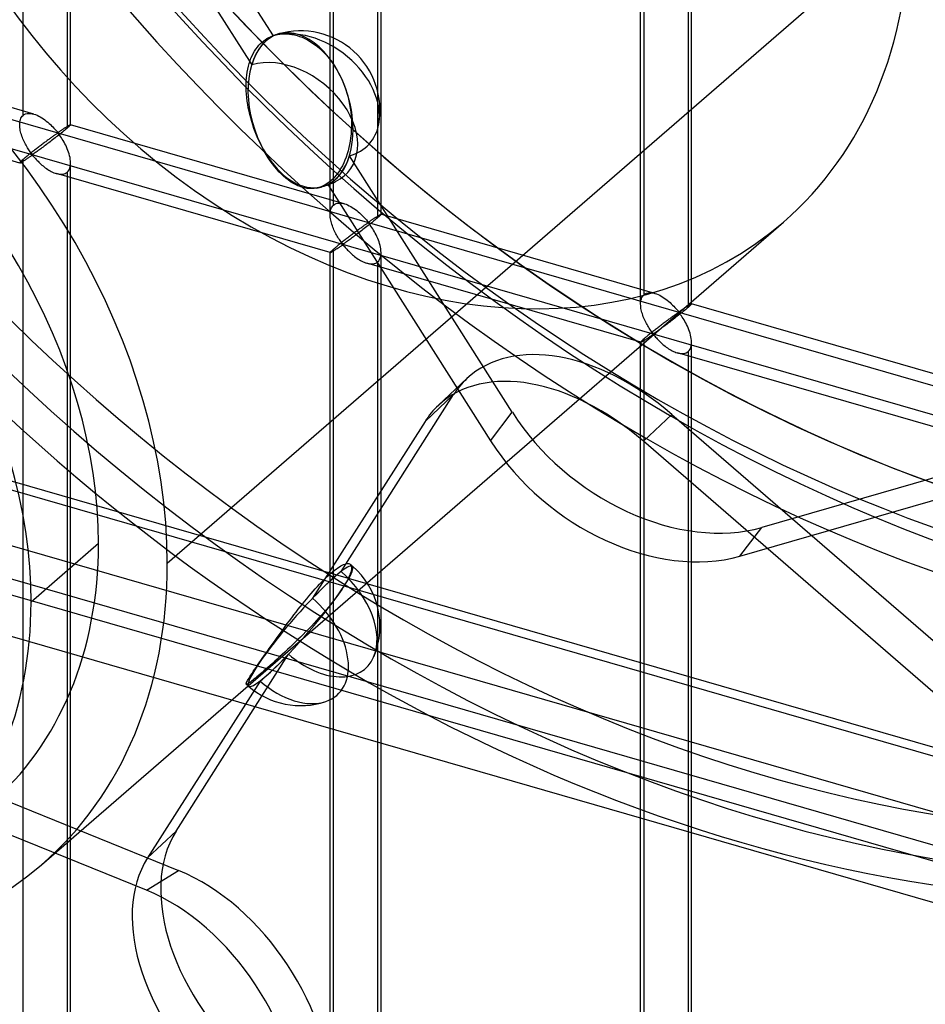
# Model space of a CAD drawing. Header units: millimetres. Extents: x -527 to 557, y -623 to 637.
# Tile 25 of 80: x 34 to 123, y -60 to 37. Entities that reach past the tile are written whole.
import ezdxf

# ---------------------------------------------------------------- set-up
doc = ezdxf.new("R2010")
doc.units = ezdxf.units.MM
doc.layers.add('MAIN-1', color=7, linetype='Continuous')
doc.layers.add('MAIN-2', color=7, linetype='Continuous')

msp = doc.modelspace()

# ---------------------------------------------------------------- linework, layer by layer
at = {"layer": 'MAIN-1'}
for p, q in [((-517.831, 149.542), (153.339, -44.208)), ((156.782, -59.581), (-514.388, 134.169))]:
    msp.add_line(p, q, dxfattribs=at)
at = {"layer": 'MAIN-2'}
for p, q in [((156.489, -44.26), (-514.681, 149.49)), ((34.129, 27.315), (34.129, 144.95)), ((38.792, 26.4), (38.792, 144.615)), ((38.458, 143.7), (38.458, 26.065)), ((-512.01, 137.566), (159.16, -56.184)), ((64.286, 17.598), (64.286, 135.813)), ((64.621, 18.513), (64.621, 136.148)), ((69.284, 17.598), (69.284, 135.813)), ((68.949, 134.898), (68.949, 17.263)), ((158.01, -51.052), (-464.843, 128.751)), ((94.777, 8.796), (94.777, 127.011)), ((95.112, 9.71), (95.112, 127.346)), ((99.775, 8.796), (99.775, 127.011)), ((99.44, 126.096), (99.44, 8.461)), ((-464.071, 125.302), (207.099, -68.448)), ((-175.896, 87.222), (555.896, -124.028)), ((526.542, -118.441), (-176.231, 84.432)), ((58.71, 35.119), (42.718, 60.298)), ((40.587, 57.475), (56.579, 32.297)), ((333.558, 52.359), (106.668, -13.138)), ((121.162, 46.43), (48.287, -16.682)), ((35.186, 27.447), (8.296, 35.209)), ((57.919, 34.753), (58.082, 34.858)), ((58.082, 34.858), (58.252, 34.954)), ((58.252, 34.954), (58.429, 35.039)), ((58.429, 35.039), (58.611, 35.115)), ((58.611, 35.115), (58.835, 35.191)), ((58.835, 35.191), (59.066, 35.251)), ((59.066, 35.251), (59.302, 35.295)), ((59.302, 35.295), (59.544, 35.323)), ((59.544, 35.323), (59.789, 35.335)), ((59.789, 35.335), (60.037, 35.331)), ((60.037, 35.331), (60.287, 35.31)), ((60.287, 35.31), (60.537, 35.274)), ((60.537, 35.274), (60.786, 35.223)), ((60.786, 35.223), (61.033, 35.158)), ((61.033, 35.158), (61.277, 35.08)), ((61.277, 35.08), (61.528, 34.983)), ((61.528, 34.983), (61.787, 34.869)), ((61.787, 34.869), (62.049, 34.736)), ((56.997, 33.828), (57.141, 34.021)), ((57.141, 34.021), (57.293, 34.201)), ((57.293, 34.201), (57.451, 34.367)), ((57.451, 34.367), (57.615, 34.518)), ((57.615, 34.518), (57.763, 34.639)), ((57.763, 34.639), (57.919, 34.753)), ((62.049, 34.736), (62.309, 34.587)), ((62.309, 34.587), (62.564, 34.423)), ((62.564, 34.423), (62.808, 34.25)), ((62.808, 34.25), (63.04, 34.07)), ((63.04, 34.07), (63.27, 33.875)), ((63.27, 33.875), (63.5, 33.663)), ((56.416, 32.672), (56.512, 32.925)), ((56.512, 32.925), (56.618, 33.169)), ((56.618, 33.169), (56.735, 33.4)), ((56.735, 33.4), (56.862, 33.62)), ((56.862, 33.62), (56.997, 33.828)), ((63.5, 33.663), (63.728, 33.435)), ((63.728, 33.435), (63.951, 33.191)), ((63.951, 33.191), (64.169, 32.933)), ((64.169, 32.933), (64.38, 32.663)), ((56.193, 31.858), (56.256, 32.137)), ((56.256, 32.137), (56.331, 32.408)), ((56.331, 32.408), (56.416, 32.672)), ((64.38, 32.663), (64.581, 32.382)), ((64.581, 32.382), (64.773, 32.093)), ((64.773, 32.093), (64.953, 31.797)), ((56.049, 30.696), (56.069, 30.991)), ((56.069, 30.991), (56.1, 31.284)), ((56.1, 31.284), (56.141, 31.573)), ((56.141, 31.573), (56.193, 31.858)), ((64.953, 31.797), (65.12, 31.498)), ((65.12, 31.498), (65.275, 31.199)), ((65.275, 31.199), (65.425, 30.882)), ((33.8, 22.643), (6.909, 30.405)), ((56.038, 30.395), (56.049, 30.696)), ((56.038, 30.077), (56.038, 30.395)), ((56.048, 29.746), (56.038, 30.077)), ((65.425, 30.882), (65.568, 30.55)), ((65.568, 30.55), (65.702, 30.206)), ((65.702, 30.206), (65.827, 29.851)), ((56.069, 29.408), (56.048, 29.746)), ((56.101, 29.067), (56.069, 29.408)), ((56.142, 28.728), (56.101, 29.067)), ((65.827, 29.851), (65.939, 29.489)), ((65.939, 29.489), (66.04, 29.121)), ((66.04, 29.121), (66.127, 28.751)), ((56.192, 28.397), (56.142, 28.728)), ((56.249, 28.075), (56.192, 28.397)), ((56.317, 27.745), (56.249, 28.075)), ((66.127, 28.751), (66.201, 28.381)), ((66.201, 28.381), (66.262, 28.013)), ((33.922, 27.041), (33.981, 27.144)), ((33.981, 27.144), (34.05, 27.236)), ((34.05, 27.236), (34.129, 27.315)), ((34.129, 27.315), (34.246, 27.398)), ((34.246, 27.398), (34.377, 27.46)), ((34.377, 27.46), (34.523, 27.499)), ((34.523, 27.499), (34.68, 27.516)), ((34.68, 27.516), (34.846, 27.512)), ((34.846, 27.512), (35.018, 27.487)), ((35.018, 27.487), (35.195, 27.444)), ((35.195, 27.444), (35.354, 27.391)), ((35.354, 27.391), (35.511, 27.327)), ((35.511, 27.327), (35.666, 27.254)), ((35.666, 27.254), (35.818, 27.172)), ((35.818, 27.172), (35.97, 27.081)), ((35.97, 27.081), (36.12, 26.982)), ((56.395, 27.408), (56.317, 27.745)), ((56.482, 27.067), (56.395, 27.408)), ((66.262, 28.013), (66.309, 27.652)), ((66.309, 27.652), (66.343, 27.3)), ((66.343, 27.3), (66.366, 26.944)), ((33.795, 26.387), (33.799, 26.532)), ((33.799, 26.252), (33.795, 26.387)), ((33.799, 26.532), (33.813, 26.671)), ((33.812, 26.115), (33.799, 26.252)), ((33.831, 25.977), (33.812, 26.115)), ((33.813, 26.671), (33.839, 26.803)), ((33.839, 26.803), (33.875, 26.927)), ((33.875, 26.927), (33.922, 27.041)), ((36.12, 26.982), (36.267, 26.877)), ((36.267, 26.877), (36.411, 26.767)), ((36.411, 26.767), (36.55, 26.654)), ((36.55, 26.654), (36.683, 26.538)), ((36.683, 26.538), (36.811, 26.421)), ((36.811, 26.421), (36.933, 26.302)), ((36.933, 26.302), (37.049, 26.185)), ((37.049, 26.185), (37.158, 26.07)), ((38.226, 26.083), (38.272, 26.113)), ((38.272, 26.113), (38.318, 26.143)), ((38.318, 26.143), (38.363, 26.172)), ((38.363, 26.172), (38.406, 26.2)), ((38.406, 26.2), (38.448, 26.227)), ((38.448, 26.227), (38.488, 26.253)), ((38.516, 26.116), (38.458, 26.065)), ((38.488, 26.253), (38.527, 26.276)), ((38.569, 26.164), (38.516, 26.116)), ((38.527, 26.276), (38.563, 26.299)), ((38.563, 26.299), (38.597, 26.319)), ((38.617, 26.207), (38.569, 26.164)), ((38.597, 26.319), (38.629, 26.338)), ((38.66, 26.246), (38.617, 26.207)), ((38.629, 26.338), (38.659, 26.354)), ((38.659, 26.354), (38.686, 26.369)), ((38.696, 26.282), (38.66, 26.246)), ((38.686, 26.369), (38.71, 26.381)), ((38.726, 26.312), (38.696, 26.282)), ((38.71, 26.381), (38.731, 26.391)), ((38.751, 26.339), (38.726, 26.312)), ((38.731, 26.391), (38.75, 26.399)), ((38.75, 26.399), (38.766, 26.405)), ((38.77, 26.361), (38.751, 26.339)), ((38.766, 26.405), (38.778, 26.407)), ((38.783, 26.378), (38.77, 26.361)), ((38.778, 26.407), (38.787, 26.407)), ((38.79, 26.392), (38.783, 26.378)), ((38.787, 26.407), (38.788, 26.407)), ((65.678, 18.644), (38.787, 26.407)), ((38.788, 26.407), (38.79, 26.406)), ((38.79, 26.406), (38.791, 26.405)), ((38.792, 26.401), (38.79, 26.392)), ((38.791, 26.405), (38.792, 26.404)), ((38.792, 26.404), (38.792, 26.403)), ((38.792, 26.403), (38.792, 26.401)), ((56.58, 26.724), (56.482, 27.067)), ((56.687, 26.381), (56.58, 26.724)), ((56.803, 26.04), (56.687, 26.381)), ((66.377, 26.205), (66.363, 25.835)), ((66.366, 26.944), (66.378, 26.577)), ((66.378, 26.577), (66.377, 26.205)), ((33.856, 25.84), (33.831, 25.977)), ((33.887, 25.703), (33.856, 25.84)), ((33.923, 25.567), (33.887, 25.703)), ((33.964, 25.43), (33.923, 25.567)), ((34.01, 25.293), (33.964, 25.43)), ((34.06, 25.156), (34.01, 25.293)), ((34.114, 25.02), (34.06, 25.156)), ((36.928, 25.159), (36.861, 25.111)), ((36.993, 25.206), (36.928, 25.159)), ((37.055, 25.252), (36.993, 25.206)), ((37.116, 25.295), (37.055, 25.252)), ((37.174, 25.336), (37.116, 25.295)), ((37.158, 26.07), (37.258, 25.959)), ((37.229, 25.376), (37.174, 25.336)), ((37.283, 25.413), (37.229, 25.376)), ((37.258, 25.959), (37.352, 25.853)), ((37.389, 25.197), (37.264, 25.1)), ((37.334, 25.448), (37.283, 25.413)), ((37.383, 25.481), (37.334, 25.448)), ((37.352, 25.853), (37.439, 25.755)), ((37.431, 25.511), (37.383, 25.481)), ((37.513, 25.294), (37.389, 25.197)), ((37.479, 25.537), (37.431, 25.511)), ((37.439, 25.755), (37.543, 25.668)), ((37.543, 25.546), (37.479, 25.537)), ((37.635, 25.391), (37.513, 25.294)), ((37.543, 25.668), (37.607, 25.677)), ((37.643, 25.458), (37.543, 25.546)), ((37.607, 25.677), (37.654, 25.701)), ((37.756, 25.487), (37.635, 25.391)), ((37.724, 25.354), (37.643, 25.458)), ((37.654, 25.701), (37.699, 25.729)), ((37.699, 25.729), (37.745, 25.759)), ((37.806, 25.24), (37.724, 25.354)), ((37.745, 25.759), (37.792, 25.79)), ((37.873, 25.58), (37.756, 25.487)), ((37.792, 25.79), (37.839, 25.822)), ((37.89, 25.116), (37.806, 25.24)), ((37.839, 25.822), (37.887, 25.854)), ((37.985, 25.671), (37.873, 25.58)), ((37.887, 25.854), (37.935, 25.887)), ((37.935, 25.887), (37.984, 25.92)), ((37.984, 25.92), (38.033, 25.953)), ((38.093, 25.759), (37.985, 25.671)), ((38.033, 25.953), (38.082, 25.986)), ((38.082, 25.986), (38.131, 26.019)), ((38.195, 25.843), (38.093, 25.759)), ((38.131, 26.019), (38.179, 26.051)), ((38.179, 26.051), (38.226, 26.083)), ((38.29, 25.922), (38.195, 25.843)), ((38.378, 25.997), (38.29, 25.922)), ((38.458, 26.065), (38.378, 25.997)), ((56.926, 25.703), (56.803, 26.04)), ((57.056, 25.373), (56.926, 25.703)), ((57.192, 25.052), (57.056, 25.373)), ((66.337, 25.472), (66.299, 25.124)), ((66.363, 25.835), (66.337, 25.472)), ((34.172, 24.886), (34.114, 25.02)), ((34.232, 24.755), (34.172, 24.886)), ((34.295, 24.627), (34.232, 24.755)), ((34.359, 24.502), (34.295, 24.627)), ((34.425, 24.38), (34.359, 24.502)), ((34.493, 24.262), (34.425, 24.38)), ((34.561, 24.148), (34.493, 24.262)), ((35.691, 24.235), (35.607, 24.17)), ((35.775, 24.299), (35.691, 24.235)), ((35.859, 24.362), (35.775, 24.299)), ((35.942, 24.426), (35.859, 24.362)), ((36.025, 24.489), (35.942, 24.426)), ((36.085, 24.204), (35.979, 24.125)), ((36.107, 24.551), (36.025, 24.489)), ((36.195, 24.286), (36.085, 24.204)), ((36.189, 24.612), (36.107, 24.551)), ((36.269, 24.673), (36.189, 24.612)), ((36.308, 24.37), (36.195, 24.286)), ((36.349, 24.732), (36.269, 24.673)), ((36.423, 24.456), (36.308, 24.37)), ((36.427, 24.79), (36.349, 24.732)), ((36.54, 24.545), (36.423, 24.456)), ((36.504, 24.847), (36.427, 24.79)), ((36.579, 24.903), (36.504, 24.847)), ((36.658, 24.634), (36.54, 24.545)), ((36.652, 24.957), (36.579, 24.903)), ((36.723, 25.01), (36.652, 24.957)), ((36.777, 24.725), (36.658, 24.634)), ((36.793, 25.061), (36.723, 25.01)), ((36.897, 24.816), (36.777, 24.725)), ((36.861, 25.111), (36.793, 25.061)), ((37.017, 24.909), (36.897, 24.816)), ((37.14, 25.003), (37.017, 24.909)), ((37.264, 25.1), (37.14, 25.003)), ((37.976, 24.983), (37.89, 25.116)), ((38.062, 24.842), (37.976, 24.983)), ((38.148, 24.694), (38.062, 24.842)), ((38.232, 24.54), (38.148, 24.694)), ((38.313, 24.381), (38.232, 24.54)), ((38.391, 24.216), (38.313, 24.381)), ((38.465, 24.048), (38.391, 24.216)), ((57.332, 24.742), (57.192, 25.052)), ((57.475, 24.444), (57.332, 24.742)), ((57.64, 24.121), (57.475, 24.444)), ((66.194, 24.474), (66.125, 24.154)), ((66.252, 24.796), (66.194, 24.474)), ((66.299, 25.124), (66.252, 24.796)), ((34.443, 23.248), (34.373, 23.191)), ((34.515, 23.308), (34.443, 23.248)), ((34.591, 23.37), (34.515, 23.308)), ((34.629, 24.038), (34.561, 24.148)), ((34.669, 23.433), (34.591, 23.37)), ((34.697, 23.934), (34.629, 24.038)), ((34.75, 23.498), (34.669, 23.433)), ((34.763, 23.835), (34.697, 23.934)), ((34.702, 23.197), (34.768, 23.242)), ((34.832, 23.564), (34.75, 23.498)), ((34.829, 23.743), (34.763, 23.835)), ((34.768, 23.242), (34.834, 23.286)), ((34.892, 23.656), (34.829, 23.743)), ((34.916, 23.63), (34.832, 23.564)), ((34.834, 23.286), (34.897, 23.327)), ((34.956, 23.577), (34.892, 23.656)), ((34.897, 23.327), (34.961, 23.364)), ((35.001, 23.698), (34.916, 23.63)), ((35.035, 23.507), (34.956, 23.577)), ((34.961, 23.364), (35.044, 23.382)), ((35.087, 23.766), (35.001, 23.698)), ((35.124, 23.521), (35.035, 23.507)), ((35.044, 23.382), (35.129, 23.316)), ((35.174, 23.834), (35.087, 23.766)), ((35.192, 23.561), (35.124, 23.521)), ((35.129, 23.316), (35.197, 23.24)), ((35.262, 23.902), (35.174, 23.834)), ((35.262, 23.607), (35.192, 23.561)), ((35.197, 23.24), (35.267, 23.161)), ((35.349, 23.97), (35.262, 23.902)), ((35.337, 23.659), (35.262, 23.607)), ((35.415, 23.715), (35.337, 23.659)), ((35.436, 24.038), (35.349, 23.97)), ((35.499, 23.774), (35.415, 23.715)), ((35.522, 24.104), (35.436, 24.038)), ((35.587, 23.838), (35.499, 23.774)), ((35.607, 24.17), (35.522, 24.104)), ((35.68, 23.906), (35.587, 23.838)), ((35.776, 23.976), (35.68, 23.906)), ((35.876, 24.049), (35.776, 23.976)), ((35.979, 24.125), (35.876, 24.049)), ((38.534, 23.876), (38.465, 24.048)), ((38.596, 23.703), (38.534, 23.876)), ((38.651, 23.529), (38.596, 23.703)), ((38.698, 23.356), (38.651, 23.529)), ((38.736, 23.183), (38.698, 23.356)), ((57.816, 23.798), (57.64, 24.121)), ((58.003, 23.479), (57.816, 23.798)), ((58.198, 23.166), (58.003, 23.479)), ((65.852, 23.226), (65.739, 22.934)), ((65.954, 23.529), (65.852, 23.226)), ((66.045, 23.838), (65.954, 23.529)), ((66.125, 24.154), (66.045, 23.838)), ((82.178, -1.828), (66.186, 23.35)), ((33.799, 22.662), (33.795, 22.649)), ((33.795, 22.649), (33.795, 22.647)), ((33.795, 22.647), (33.795, 22.646)), ((33.795, 22.646), (33.796, 22.645)), ((33.796, 22.645), (33.797, 22.644)), ((33.797, 22.644), (33.799, 22.643)), ((33.813, 22.684), (33.799, 22.662)), ((33.799, 22.643), (33.8, 22.642)), ((33.8, 22.642), (33.813, 22.643)), ((33.839, 22.714), (33.813, 22.684)), ((33.813, 22.643), (33.833, 22.649)), ((33.833, 22.649), (33.859, 22.66)), ((33.875, 22.752), (33.839, 22.714)), ((33.859, 22.66), (33.89, 22.675)), ((33.922, 22.799), (33.875, 22.752)), ((33.89, 22.675), (33.927, 22.695)), ((33.981, 22.853), (33.922, 22.799)), ((33.927, 22.695), (33.968, 22.718)), ((33.968, 22.718), (34.015, 22.746)), ((34.05, 22.915), (33.981, 22.853)), ((34.015, 22.746), (34.065, 22.776)), ((34.129, 22.985), (34.05, 22.915)), ((34.065, 22.776), (34.12, 22.81)), ((34.12, 22.81), (34.177, 22.847)), ((34.184, 23.032), (34.129, 22.985)), ((34.129, -94.651), (34.129, 22.985)), ((34.177, 22.847), (34.238, 22.886)), ((34.244, 23.082), (34.184, 23.032)), ((34.238, 22.886), (34.301, 22.927)), ((34.306, 23.135), (34.244, 23.082)), ((34.301, 22.927), (34.365, 22.97)), ((34.373, 23.191), (34.306, 23.135)), ((34.365, 22.97), (34.431, 23.014)), ((34.431, 23.014), (34.499, 23.059)), ((34.499, 23.059), (34.567, 23.105)), ((34.567, 23.105), (34.635, 23.151)), ((34.635, 23.151), (34.702, 23.197)), ((35.267, 23.161), (35.341, 23.077)), ((35.341, 23.077), (35.42, 22.99)), ((35.42, 22.99), (35.504, 22.901)), ((35.504, 22.901), (35.593, 22.809)), ((35.593, 22.809), (35.685, 22.716)), ((35.685, 22.716), (35.782, 22.624)), ((35.782, 22.624), (35.881, 22.532)), ((35.881, 22.532), (35.984, 22.441)), ((35.984, 22.441), (36.091, 22.351)), ((36.091, 22.351), (36.201, 22.263)), ((36.201, 22.263), (36.313, 22.177)), ((38.712, 22.123), (38.758, 22.29)), ((38.766, 23.008), (38.736, 23.183)), ((38.758, 22.29), (38.785, 22.471)), ((38.785, 22.834), (38.766, 23.008)), ((38.792, 22.663), (38.785, 22.834)), ((38.785, 22.471), (38.792, 22.663)), ((38.792, -95.565), (38.792, 22.65)), ((58.401, 22.863), (58.198, 23.166)), ((58.61, 22.572), (58.401, 22.863)), ((58.824, 22.295), (58.61, 22.572)), ((59.041, 22.034), (58.824, 22.295)), ((65.484, 22.381), (65.343, 22.124)), ((65.616, 22.651), (65.484, 22.381)), ((65.739, 22.934), (65.616, 22.651)), ((36.313, 22.177), (36.428, 22.094)), ((36.428, 22.094), (36.545, 22.015)), ((36.545, 22.015), (36.663, 21.94)), ((36.663, 21.94), (36.782, 21.871)), ((36.782, 21.871), (36.901, 21.806)), ((36.901, 21.806), (37.021, 21.747)), ((37.021, 21.747), (37.144, 21.694)), ((37.144, 21.694), (37.268, 21.646)), ((37.268, 21.646), (37.392, 21.606)), ((37.392, 21.606), (37.53, 21.57)), ((64.291, 13.841), (37.401, 21.603)), ((37.53, 21.57), (37.665, 21.546)), ((37.665, 21.546), (37.797, 21.534)), ((37.797, 21.534), (37.925, 21.534)), ((37.925, 21.534), (38.047, 21.548)), ((38.047, 21.548), (38.162, 21.574)), ((38.162, 21.574), (38.27, 21.615)), ((38.27, 21.615), (38.369, 21.669)), ((38.369, 21.669), (38.458, 21.735)), ((38.458, 21.735), (38.561, 21.843)), ((38.458, 21.735), (38.458, -95.9)), ((38.561, 21.843), (38.646, 21.973)), ((38.646, 21.973), (38.712, 22.123)), ((59.258, 21.791), (59.041, 22.034)), ((59.475, 21.567), (59.258, 21.791)), ((59.69, 21.362), (59.475, 21.567)), ((59.917, 21.164), (59.69, 21.362)), ((64.876, 21.441), (64.708, 21.245)), ((65.038, 21.653), (64.876, 21.441)), ((65.194, 21.881), (65.038, 21.653)), ((65.343, 22.124), (65.194, 21.881)), ((60.152, 20.977), (59.917, 21.164)), ((60.393, 20.806), (60.152, 20.977)), ((60.635, 20.654), (60.393, 20.806)), ((60.873, 20.522), (60.635, 20.654)), ((61.103, 20.413), (60.873, 20.522)), ((61.33, 20.322), (61.103, 20.413)), ((61.56, 20.248), (61.33, 20.322)), ((63.387, 20.309), (63.175, 20.238)), ((63.595, 20.398), (63.387, 20.309)), ((63.797, 20.503), (63.595, 20.398)), ((63.993, 20.623), (63.797, 20.503)), ((64.181, 20.757), (63.993, 20.623)), ((64.055, 20.527), (80.047, -4.651)), ((64.361, 20.904), (64.181, 20.757)), ((64.536, 21.066), (64.361, 20.904)), ((64.708, 21.245), (64.536, 21.066)), ((61.793, 20.19), (61.56, 20.248)), ((62.027, 20.15), (61.793, 20.19)), ((62.262, 20.13), (62.027, 20.15)), ((62.496, 20.128), (62.262, 20.13)), ((62.728, 20.146), (62.496, 20.128)), ((62.958, 20.183), (62.728, 20.146)), ((63.175, 20.238), (62.958, 20.183)), ((64.472, 18.342), (64.541, 18.433)), ((64.541, 18.433), (64.621, 18.513)), ((64.621, 18.513), (64.737, 18.596)), ((64.737, 18.596), (64.869, 18.657)), ((64.869, 18.657), (65.014, 18.697)), ((65.014, 18.697), (65.171, 18.714)), ((65.171, 18.714), (65.337, 18.71)), ((65.337, 18.71), (65.51, 18.685)), ((65.51, 18.685), (65.686, 18.642)), ((65.686, 18.642), (65.845, 18.589)), ((65.845, 18.589), (66.003, 18.525)), ((66.003, 18.525), (66.157, 18.452)), ((66.157, 18.452), (66.31, 18.369)), ((66.31, 18.369), (66.461, 18.279)), ((64.286, 17.585), (64.29, 17.729)), ((64.291, 17.45), (64.286, 17.585)), ((64.29, 17.729), (64.304, 17.869)), ((64.303, 17.313), (64.291, 17.45)), ((64.304, 17.869), (64.33, 18.001)), ((64.33, 18.001), (64.366, 18.125)), ((64.366, 18.125), (64.414, 18.239)), ((64.414, 18.239), (64.472, 18.342)), ((66.461, 18.279), (66.612, 18.18)), ((66.612, 18.18), (66.759, 18.075)), ((66.759, 18.075), (66.902, 17.965)), ((66.902, 17.965), (67.041, 17.852)), ((67.041, 17.852), (67.175, 17.736)), ((67.175, 17.736), (67.302, 17.619)), ((67.302, 17.619), (67.424, 17.5)), ((67.424, 17.5), (67.54, 17.382)), ((68.897, 17.398), (68.939, 17.425)), ((68.939, 17.425), (68.98, 17.451)), ((68.98, 17.451), (69.018, 17.474)), ((69.018, 17.474), (69.054, 17.497)), ((69.054, 17.497), (69.089, 17.517)), ((69.109, 17.405), (69.061, 17.362)), ((69.089, 17.517), (69.121, 17.536)), ((69.151, 17.444), (69.109, 17.405)), ((69.121, 17.536), (69.15, 17.552)), ((69.15, 17.552), (69.177, 17.567)), ((69.187, 17.479), (69.151, 17.444)), ((69.177, 17.567), (69.201, 17.579)), ((69.218, 17.51), (69.187, 17.479)), ((69.201, 17.579), (69.223, 17.589)), ((69.242, 17.537), (69.218, 17.51)), ((69.223, 17.589), (69.241, 17.597)), ((69.241, 17.597), (69.257, 17.602)), ((69.261, 17.559), (69.242, 17.537)), ((69.257, 17.602), (69.269, 17.605)), ((69.274, 17.576), (69.261, 17.559)), ((69.269, 17.605), (69.278, 17.605)), ((69.282, 17.59), (69.274, 17.576)), ((69.278, 17.605), (69.28, 17.605)), ((96.169, 9.842), (69.279, 17.605)), ((69.28, 17.605), (69.281, 17.604)), ((69.281, 17.604), (69.282, 17.603)), ((69.282, 17.603), (69.283, 17.602)), ((69.284, 17.599), (69.282, 17.59)), ((69.283, 17.602), (69.283, 17.6)), ((69.283, 17.6), (69.284, 17.599)), ((35.922, -46.279), (108.797, 16.833)), ((64.322, 17.175), (64.303, 17.313)), ((64.347, 17.038), (64.322, 17.175)), ((64.378, 16.901), (64.347, 17.038)), ((64.414, 16.765), (64.378, 16.901)), ((64.455, 16.628), (64.414, 16.765)), ((64.501, 16.49), (64.455, 16.628)), ((64.551, 16.354), (64.501, 16.49)), ((67.547, 16.45), (67.484, 16.404)), ((67.54, 17.382), (67.649, 17.267)), ((67.607, 16.493), (67.547, 16.45)), ((67.665, 16.534), (67.607, 16.493)), ((67.649, 17.267), (67.75, 17.157)), ((67.72, 16.574), (67.665, 16.534)), ((67.774, 16.611), (67.72, 16.574)), ((67.75, 17.157), (67.843, 17.051)), ((67.825, 16.646), (67.774, 16.611)), ((67.874, 16.679), (67.825, 16.646)), ((67.843, 17.051), (67.93, 16.952)), ((67.922, 16.709), (67.874, 16.679)), ((68.004, 16.492), (67.88, 16.395)), ((67.97, 16.735), (67.922, 16.709)), ((67.93, 16.952), (68.034, 16.866)), ((68.034, 16.744), (67.97, 16.735)), ((68.127, 16.589), (68.004, 16.492)), ((68.034, 16.866), (68.098, 16.875)), ((68.135, 16.655), (68.034, 16.744)), ((68.098, 16.875), (68.145, 16.899)), ((68.247, 16.685), (68.127, 16.589)), ((68.215, 16.552), (68.135, 16.655)), ((68.145, 16.899), (68.191, 16.927)), ((68.191, 16.927), (68.237, 16.957)), ((68.297, 16.438), (68.215, 16.552)), ((68.237, 16.957), (68.283, 16.988)), ((68.364, 16.778), (68.247, 16.685)), ((68.283, 16.988), (68.33, 17.019)), ((68.381, 16.314), (68.297, 16.438)), ((68.33, 17.019), (68.378, 17.052)), ((68.477, 16.869), (68.364, 16.778)), ((68.378, 17.052), (68.426, 17.085)), ((68.426, 17.085), (68.475, 17.118)), ((68.475, 17.118), (68.524, 17.151)), ((68.584, 16.957), (68.477, 16.869)), ((68.524, 17.151), (68.573, 17.184)), ((68.573, 17.184), (68.622, 17.217)), ((68.686, 17.041), (68.584, 16.957)), ((68.622, 17.217), (68.67, 17.249)), ((68.67, 17.249), (68.717, 17.281)), ((68.781, 17.12), (68.686, 17.041)), ((68.717, 17.281), (68.764, 17.311)), ((68.764, 17.311), (68.809, 17.341)), ((68.869, 17.194), (68.781, 17.12)), ((68.809, 17.341), (68.854, 17.37)), ((68.854, 17.37), (68.897, 17.398)), ((68.949, 17.263), (68.869, 17.194)), ((69.007, 17.314), (68.949, 17.263)), ((69.061, 17.362), (69.007, 17.314)), ((64.605, 16.218), (64.551, 16.354)), ((64.663, 16.084), (64.605, 16.218)), ((64.723, 15.953), (64.663, 16.084)), ((64.786, 15.824), (64.723, 15.953)), ((64.851, 15.699), (64.786, 15.824)), ((64.916, 15.578), (64.851, 15.699)), ((64.984, 15.46), (64.916, 15.578)), ((66.267, 15.497), (66.183, 15.432)), ((66.35, 15.56), (66.267, 15.497)), ((66.434, 15.624), (66.35, 15.56)), ((66.517, 15.687), (66.434, 15.624)), ((66.599, 15.749), (66.517, 15.687)), ((66.687, 15.484), (66.577, 15.402)), ((66.68, 15.81), (66.599, 15.749)), ((66.761, 15.87), (66.68, 15.81)), ((66.799, 15.568), (66.687, 15.484)), ((66.84, 15.93), (66.761, 15.87)), ((66.914, 15.654), (66.799, 15.568)), ((66.918, 15.988), (66.84, 15.93)), ((67.031, 15.742), (66.914, 15.654)), ((66.995, 16.045), (66.918, 15.988)), ((67.07, 16.101), (66.995, 16.045)), ((67.149, 15.832), (67.031, 15.742)), ((67.143, 16.155), (67.07, 16.101)), ((67.215, 16.208), (67.143, 16.155)), ((67.269, 15.923), (67.149, 15.832)), ((67.284, 16.259), (67.215, 16.208)), ((67.388, 16.014), (67.269, 15.923)), ((67.353, 16.309), (67.284, 16.259)), ((67.419, 16.357), (67.353, 16.309)), ((67.509, 16.107), (67.388, 16.014)), ((67.484, 16.404), (67.419, 16.357)), ((67.631, 16.201), (67.509, 16.107)), ((67.755, 16.297), (67.631, 16.201)), ((67.88, 16.395), (67.755, 16.297)), ((68.467, 16.181), (68.381, 16.314)), ((68.554, 16.04), (68.467, 16.181)), ((68.639, 15.892), (68.554, 16.04)), ((68.723, 15.738), (68.639, 15.892)), ((68.804, 15.579), (68.723, 15.738)), ((68.883, 15.414), (68.804, 15.579)), ((65.007, 14.506), (64.934, 14.446)), ((65.052, 15.346), (64.984, 15.46)), ((65.082, 14.568), (65.007, 14.506)), ((65.121, 15.236), (65.052, 15.346)), ((65.161, 14.631), (65.082, 14.568)), ((65.188, 15.132), (65.121, 15.236)), ((65.241, 14.696), (65.161, 14.631)), ((65.255, 15.033), (65.188, 15.132)), ((65.323, 14.761), (65.241, 14.696)), ((65.32, 14.941), (65.255, 15.033)), ((65.384, 14.854), (65.32, 14.941)), ((65.407, 14.828), (65.323, 14.761)), ((65.325, 14.484), (65.389, 14.525)), ((65.447, 14.775), (65.384, 14.854)), ((65.389, 14.525), (65.452, 14.562)), ((65.492, 14.896), (65.407, 14.828)), ((65.526, 14.705), (65.447, 14.775)), ((65.452, 14.562), (65.535, 14.579)), ((65.579, 14.964), (65.492, 14.896)), ((65.615, 14.719), (65.526, 14.705)), ((65.535, 14.579), (65.62, 14.513)), ((65.666, 15.032), (65.579, 14.964)), ((65.683, 14.759), (65.615, 14.719)), ((65.62, 14.513), (65.688, 14.438)), ((65.753, 15.1), (65.666, 15.032)), ((65.753, 14.805), (65.683, 14.759)), ((65.84, 15.168), (65.753, 15.1)), ((65.828, 14.857), (65.753, 14.805)), ((65.907, 14.913), (65.828, 14.857)), ((65.927, 15.236), (65.84, 15.168)), ((65.99, 14.972), (65.907, 14.913)), ((66.014, 15.302), (65.927, 15.236)), ((66.079, 15.036), (65.99, 14.972)), ((66.099, 15.368), (66.014, 15.302)), ((66.171, 15.103), (66.079, 15.036)), ((66.183, 15.432), (66.099, 15.368)), ((66.268, 15.174), (66.171, 15.103)), ((66.367, 15.247), (66.268, 15.174)), ((66.47, 15.323), (66.367, 15.247)), ((66.577, 15.402), (66.47, 15.323)), ((68.957, 15.246), (68.883, 15.414)), ((69.025, 15.074), (68.957, 15.246)), ((69.087, 14.9), (69.025, 15.074)), ((69.142, 14.727), (69.087, 14.9)), ((69.189, 14.553), (69.142, 14.727)), ((69.228, 14.381), (69.189, 14.553)), ((64.29, 13.86), (64.286, 13.847)), ((64.286, -104.367), (64.286, 13.848)), ((64.286, 13.847), (64.286, 13.845)), ((64.286, 13.845), (64.287, 13.844)), ((64.287, 13.844), (64.288, 13.843)), ((64.288, 13.843), (64.289, 13.842)), ((64.289, 13.842), (64.29, 13.841)), ((64.304, 13.882), (64.29, 13.86)), ((64.29, 13.841), (64.292, 13.84)), ((64.292, 13.84), (64.305, 13.841)), ((64.33, 13.912), (64.304, 13.882)), ((64.305, 13.841), (64.325, 13.847)), ((64.325, 13.847), (64.35, 13.858)), ((64.366, 13.95), (64.33, 13.912)), ((64.35, 13.858), (64.382, 13.873)), ((64.414, 13.997), (64.366, 13.95)), ((64.382, 13.873), (64.418, 13.893)), ((64.472, 14.051), (64.414, 13.997)), ((64.418, 13.893), (64.46, 13.916)), ((64.46, 13.916), (64.506, 13.943)), ((64.541, 14.113), (64.472, 14.051)), ((64.506, 13.943), (64.556, 13.974)), ((64.621, 14.182), (64.541, 14.113)), ((64.556, 13.974), (64.611, 14.008)), ((64.611, 14.008), (64.669, 14.045)), ((64.676, 14.23), (64.621, 14.182)), ((64.621, -103.453), (64.621, 14.182)), ((64.669, 14.045), (64.729, 14.084)), ((64.735, 14.28), (64.676, 14.23)), ((64.729, 14.084), (64.792, 14.125)), ((64.798, 14.333), (64.735, 14.28)), ((64.792, 14.125), (64.857, 14.168)), ((64.864, 14.389), (64.798, 14.333)), ((64.857, 14.168), (64.922, 14.212)), ((64.934, 14.446), (64.864, 14.389)), ((64.922, 14.212), (64.99, 14.257)), ((64.99, 14.257), (65.058, 14.303)), ((65.058, 14.303), (65.126, 14.349)), ((65.126, 14.349), (65.194, 14.395)), ((65.194, 14.395), (65.26, 14.44)), ((65.26, 14.44), (65.325, 14.484)), ((65.688, 14.438), (65.758, 14.358)), ((65.758, 14.358), (65.833, 14.275)), ((65.833, 14.275), (65.912, 14.188)), ((65.912, 14.188), (65.995, 14.098)), ((65.995, 14.098), (66.084, 14.007)), ((66.084, 14.007), (66.177, 13.914)), ((66.177, 13.914), (66.273, 13.822)), ((66.273, 13.822), (66.372, 13.73)), ((66.372, 13.73), (66.475, 13.639)), ((66.475, 13.639), (66.582, 13.549)), ((66.582, 13.549), (66.692, 13.461)), ((69.257, 14.206), (69.228, 14.381)), ((69.249, 13.488), (69.276, 13.669)), ((69.276, 14.032), (69.257, 14.206)), ((69.284, 13.861), (69.276, 14.032)), ((69.276, 13.669), (69.284, 13.861)), ((69.284, -104.367), (69.284, 13.848)), ((66.692, 13.461), (66.804, 13.375)), ((66.804, 13.375), (66.919, 13.292)), ((66.919, 13.292), (67.036, 13.213)), ((67.036, 13.213), (67.154, 13.138)), ((67.154, 13.138), (67.273, 13.069)), ((67.273, 13.069), (67.393, 13.004)), ((67.393, 13.004), (67.513, 12.945)), ((67.513, 12.945), (67.635, 12.891)), ((67.635, 12.891), (67.759, 12.844)), ((67.759, 12.844), (67.883, 12.804)), ((67.883, 12.804), (68.021, 12.768)), ((94.782, 5.038), (67.892, 12.801)), ((68.021, 12.768), (68.156, 12.744)), ((68.156, 12.744), (68.289, 12.732)), ((68.289, 12.732), (68.416, 12.732)), ((68.416, 12.732), (68.538, 12.746)), ((68.538, 12.746), (68.654, 12.772)), ((68.654, 12.772), (68.761, 12.813)), ((68.761, 12.813), (68.86, 12.866)), ((68.86, 12.866), (68.949, 12.933)), ((68.949, 12.933), (69.052, 13.041)), ((68.949, 12.933), (68.949, -104.702)), ((69.052, 13.041), (69.137, 13.171)), ((69.137, 13.171), (69.203, 13.321)), ((69.203, 13.321), (69.249, 13.488)), ((95.033, 9.631), (95.112, 9.71)), ((95.112, 9.71), (95.228, 9.794)), ((95.228, 9.794), (95.36, 9.855)), ((95.36, 9.855), (95.505, 9.895)), ((95.505, 9.895), (95.662, 9.912)), ((95.662, 9.912), (95.828, 9.908)), ((95.828, 9.908), (96.001, 9.883)), ((96.001, 9.883), (96.177, 9.84)), ((96.177, 9.84), (96.336, 9.787)), ((96.336, 9.787), (96.494, 9.723)), ((96.494, 9.723), (96.648, 9.65)), ((104.537, -15.961), (194.464, 9.999)), ((94.777, 8.782), (94.781, 8.927)), ((94.782, 8.648), (94.777, 8.782)), ((94.781, 8.927), (94.796, 9.067)), ((94.796, 9.067), (94.821, 9.199)), ((94.821, 9.199), (94.858, 9.322)), ((94.858, 9.322), (94.905, 9.436)), ((94.905, 9.436), (94.964, 9.54)), ((94.964, 9.54), (95.033, 9.631)), ((96.648, 9.65), (96.801, 9.567)), ((96.801, 9.567), (96.953, 9.477)), ((96.953, 9.477), (97.103, 9.378)), ((97.103, 9.378), (97.25, 9.273)), ((97.25, 9.273), (97.394, 9.163)), ((97.394, 9.163), (97.533, 9.05)), ((97.533, 9.05), (97.666, 8.934)), ((97.666, 8.934), (97.793, 8.817)), ((97.793, 8.817), (97.916, 8.698)), ((99.546, 8.694), (99.58, 8.715)), ((99.58, 8.715), (99.612, 8.733)), ((99.612, 8.733), (99.641, 8.75)), ((99.641, 8.75), (99.668, 8.765)), ((99.668, 8.765), (99.692, 8.777)), ((99.709, 8.708), (99.679, 8.677)), ((99.692, 8.777), (99.714, 8.787)), ((99.734, 8.735), (99.709, 8.708)), ((99.714, 8.787), (99.733, 8.795)), ((99.733, 8.795), (99.748, 8.8)), ((99.753, 8.757), (99.734, 8.735)), ((99.748, 8.8), (99.761, 8.803)), ((99.766, 8.774), (99.753, 8.757)), ((99.761, 8.803), (99.769, 8.803)), ((99.773, 8.788), (99.766, 8.774)), ((99.769, 8.803), (99.771, 8.803)), ((126.66, 1.04), (99.77, 8.803)), ((99.771, 8.803), (99.772, 8.802)), ((99.772, 8.802), (99.773, 8.801)), ((99.773, 8.801), (99.774, 8.8)), ((99.775, 8.797), (99.773, 8.788)), ((99.774, 8.8), (99.775, 8.798)), ((99.775, 8.798), (99.775, 8.797)), ((94.794, 8.511), (94.782, 8.648)), ((94.813, 8.373), (94.794, 8.511)), ((94.839, 8.236), (94.813, 8.373)), ((94.869, 8.099), (94.839, 8.236)), ((94.905, 7.963), (94.869, 8.099)), ((94.946, 7.826), (94.905, 7.963)), ((94.992, 7.688), (94.946, 7.826)), ((97.916, 8.698), (98.032, 8.58)), ((98.032, 8.58), (98.14, 8.465)), ((98.14, 8.465), (98.241, 8.355)), ((98.212, 7.772), (98.156, 7.732)), ((98.265, 7.809), (98.212, 7.772)), ((98.241, 8.355), (98.334, 8.249)), ((98.317, 7.844), (98.265, 7.809)), ((98.366, 7.877), (98.317, 7.844)), ((98.334, 8.249), (98.422, 8.15)), ((98.413, 7.907), (98.366, 7.877)), ((98.462, 7.933), (98.413, 7.907)), ((98.422, 8.15), (98.526, 8.064)), ((98.526, 7.942), (98.462, 7.933)), ((98.618, 7.787), (98.495, 7.69)), ((98.526, 8.064), (98.59, 8.073)), ((98.626, 7.853), (98.526, 7.942)), ((98.59, 8.073), (98.637, 8.097)), ((98.738, 7.883), (98.618, 7.787)), ((98.706, 7.75), (98.626, 7.853)), ((98.637, 8.097), (98.682, 8.125)), ((98.682, 8.125), (98.728, 8.155)), ((98.788, 7.636), (98.706, 7.75)), ((98.728, 8.155), (98.774, 8.186)), ((98.855, 7.976), (98.738, 7.883)), ((98.774, 8.186), (98.822, 8.217)), ((98.822, 8.217), (98.869, 8.25)), ((98.968, 8.067), (98.855, 7.976)), ((98.869, 8.25), (98.918, 8.283)), ((98.918, 8.283), (98.967, 8.316)), ((98.967, 8.316), (99.016, 8.349)), ((99.076, 8.155), (98.968, 8.067)), ((99.016, 8.349), (99.065, 8.382)), ((99.065, 8.382), (99.113, 8.415)), ((99.177, 8.239), (99.076, 8.155)), ((99.113, 8.415), (99.161, 8.447)), ((99.161, 8.447), (99.208, 8.479)), ((99.272, 8.318), (99.177, 8.239)), ((99.208, 8.479), (99.255, 8.509)), ((99.255, 8.509), (99.301, 8.539)), ((99.36, 8.392), (99.272, 8.318)), ((99.301, 8.539), (99.345, 8.568)), ((99.345, 8.568), (99.389, 8.596)), ((99.44, 8.461), (99.36, 8.392)), ((99.389, 8.596), (99.43, 8.623)), ((99.43, 8.623), (99.471, 8.648)), ((99.499, 8.512), (99.44, 8.461)), ((99.471, 8.648), (99.509, 8.672)), ((99.552, 8.559), (99.499, 8.512)), ((99.509, 8.672), (99.546, 8.694)), ((99.6, 8.603), (99.552, 8.559)), ((99.642, 8.642), (99.6, 8.603)), ((99.679, 8.677), (99.642, 8.642)), ((95.043, 7.552), (94.992, 7.688)), ((95.097, 7.416), (95.043, 7.552)), ((95.154, 7.282), (95.097, 7.416)), ((95.215, 7.151), (95.154, 7.282)), ((95.277, 7.022), (95.215, 7.151)), ((95.342, 6.897), (95.277, 7.022)), ((95.408, 6.776), (95.342, 6.897)), ((95.475, 6.658), (95.408, 6.776)), ((96.925, 6.822), (96.842, 6.758)), ((97.008, 6.884), (96.925, 6.822)), ((97.09, 6.947), (97.008, 6.884)), ((97.172, 7.008), (97.09, 6.947)), ((97.252, 7.068), (97.172, 7.008)), ((97.331, 7.128), (97.252, 7.068)), ((97.406, 6.852), (97.291, 6.766)), ((97.41, 7.186), (97.331, 7.128)), ((97.522, 6.94), (97.406, 6.852)), ((97.486, 7.243), (97.41, 7.186)), ((97.561, 7.299), (97.486, 7.243)), ((97.641, 7.03), (97.522, 6.94)), ((97.635, 7.353), (97.561, 7.299)), ((97.706, 7.406), (97.635, 7.353)), ((97.76, 7.121), (97.641, 7.03)), ((97.776, 7.457), (97.706, 7.406)), ((97.88, 7.212), (97.76, 7.121)), ((97.844, 7.507), (97.776, 7.457)), ((97.91, 7.555), (97.844, 7.507)), ((98, 7.304), (97.88, 7.212)), ((97.975, 7.602), (97.91, 7.555)), ((98.038, 7.647), (97.975, 7.602)), ((98.122, 7.399), (98, 7.304)), ((98.098, 7.691), (98.038, 7.647)), ((98.156, 7.732), (98.098, 7.691)), ((98.247, 7.495), (98.122, 7.399)), ((98.371, 7.593), (98.247, 7.495)), ((98.495, 7.69), (98.371, 7.593)), ((98.872, 7.512), (98.788, 7.636)), ((98.958, 7.379), (98.872, 7.512)), ((99.045, 7.238), (98.958, 7.379)), ((99.131, 7.089), (99.045, 7.238)), ((99.214, 6.936), (99.131, 7.089)), ((99.296, 6.777), (99.214, 6.936)), ((99.374, 6.612), (99.296, 6.777)), ((95.543, 6.544), (95.475, 6.658)), ((95.612, 6.434), (95.543, 6.544)), ((95.652, 5.829), (95.574, 5.766)), ((95.679, 6.33), (95.612, 6.434)), ((95.732, 5.894), (95.652, 5.829)), ((95.746, 6.231), (95.679, 6.33)), ((95.815, 5.959), (95.732, 5.894)), ((95.811, 6.139), (95.746, 6.231)), ((95.875, 6.052), (95.811, 6.139)), ((95.899, 6.026), (95.815, 5.959)), ((95.939, 5.973), (95.875, 6.052)), ((95.984, 6.094), (95.899, 6.026)), ((96.018, 5.903), (95.939, 5.973)), ((96.07, 6.162), (95.984, 6.094)), ((96.107, 5.916), (96.018, 5.903)), ((96.157, 6.23), (96.07, 6.162)), ((96.175, 5.957), (96.107, 5.916)), ((96.244, 6.298), (96.157, 6.23)), ((96.245, 6.003), (96.175, 5.957)), ((96.332, 6.366), (96.244, 6.298)), ((96.319, 6.055), (96.245, 6.003)), ((96.398, 6.111), (96.319, 6.055)), ((96.419, 6.434), (96.332, 6.366)), ((96.481, 6.17), (96.398, 6.111)), ((96.505, 6.5), (96.419, 6.434)), ((96.57, 6.234), (96.481, 6.17)), ((96.59, 6.566), (96.505, 6.5)), ((96.663, 6.301), (96.57, 6.234)), ((96.674, 6.63), (96.59, 6.566)), ((96.759, 6.372), (96.663, 6.301)), ((96.758, 6.694), (96.674, 6.63)), ((96.842, 6.758), (96.758, 6.694)), ((96.858, 6.445), (96.759, 6.372)), ((96.961, 6.521), (96.858, 6.445)), ((97.068, 6.6), (96.961, 6.521)), ((97.178, 6.682), (97.068, 6.6)), ((97.291, 6.766), (97.178, 6.682)), ((99.448, 6.443), (99.374, 6.612)), ((99.516, 6.272), (99.448, 6.443)), ((99.579, 6.098), (99.516, 6.272)), ((99.634, 5.924), (99.579, 6.098)), ((99.681, 5.751), (99.634, 5.924)), ((94.781, 5.058), (94.777, 5.045)), ((94.777, 5.045), (94.777, 5.043)), ((94.777, -113.169), (94.777, 5.045)), ((94.777, 5.043), (94.778, 5.042)), ((94.778, 5.042), (94.779, 5.04)), ((94.779, 5.04), (94.78, 5.04)), ((94.78, 5.04), (94.781, 5.039)), ((94.796, 5.08), (94.781, 5.058)), ((94.781, 5.039), (94.783, 5.038)), ((94.783, 5.038), (94.796, 5.039)), ((94.821, 5.11), (94.796, 5.08)), ((94.796, 5.039), (94.816, 5.045)), ((94.816, 5.045), (94.842, 5.056)), ((94.858, 5.148), (94.821, 5.11)), ((94.842, 5.056), (94.873, 5.071)), ((94.905, 5.194), (94.858, 5.148)), ((94.873, 5.071), (94.909, 5.091)), ((94.964, 5.249), (94.905, 5.194)), ((94.909, 5.091), (94.951, 5.114)), ((94.951, 5.114), (94.997, 5.141)), ((95.033, 5.311), (94.964, 5.249)), ((94.997, 5.141), (95.048, 5.172)), ((95.112, 5.38), (95.033, 5.311)), ((95.048, 5.172), (95.102, 5.206)), ((95.102, 5.206), (95.16, 5.243)), ((95.167, 5.428), (95.112, 5.38)), ((95.112, -112.255), (95.112, 5.38)), ((95.16, 5.243), (95.22, 5.282)), ((95.226, 5.478), (95.167, 5.428)), ((95.22, 5.282), (95.283, 5.323)), ((95.289, 5.531), (95.226, 5.478)), ((95.283, 5.323), (95.348, 5.366)), ((95.355, 5.586), (95.289, 5.531)), ((95.348, 5.366), (95.414, 5.41)), ((95.425, 5.644), (95.355, 5.586)), ((95.414, 5.41), (95.481, 5.455)), ((95.498, 5.704), (95.425, 5.644)), ((95.481, 5.455), (95.549, 5.501)), ((95.574, 5.766), (95.498, 5.704)), ((95.549, 5.501), (95.618, 5.547)), ((95.618, 5.547), (95.685, 5.593)), ((95.685, 5.593), (95.751, 5.638)), ((95.751, 5.638), (95.816, 5.681)), ((95.816, 5.681), (95.88, 5.723)), ((95.88, 5.723), (95.944, 5.76)), ((95.944, 5.76), (96.027, 5.777)), ((96.027, 5.777), (96.111, 5.711)), ((96.111, 5.711), (96.179, 5.636)), ((96.179, 5.636), (96.249, 5.556)), ((96.249, 5.556), (96.324, 5.472)), ((96.324, 5.472), (96.403, 5.386)), ((96.403, 5.386), (96.487, 5.296)), ((96.487, 5.296), (96.575, 5.205)), ((96.575, 5.205), (96.668, 5.112)), ((96.668, 5.112), (96.764, 5.02)), ((96.764, 5.02), (96.864, 4.928)), ((96.864, 4.928), (96.967, 4.837)), ((96.967, 4.837), (97.073, 4.747)), ((99.719, 5.579), (99.681, 5.751)), ((99.749, 5.404), (99.719, 5.579)), ((99.741, 4.686), (99.767, 4.867)), ((99.768, 5.23), (99.749, 5.404)), ((99.767, 4.867), (99.775, 5.059)), ((99.775, 5.059), (99.768, 5.23)), ((99.775, -113.169), (99.775, 5.045)), ((97.073, 4.747), (97.183, 4.659)), ((97.183, 4.659), (97.296, 4.573)), ((97.296, 4.573), (97.411, 4.49)), ((97.411, 4.49), (97.527, 4.411)), ((97.527, 4.411), (97.645, 4.336)), ((97.645, 4.336), (97.765, 4.266)), ((97.765, 4.266), (97.884, 4.202)), ((97.884, 4.202), (98.004, 4.143)), ((98.004, 4.143), (98.126, 4.089)), ((98.126, 4.089), (98.25, 4.042)), ((98.25, 4.042), (98.375, 4.001)), ((98.375, 4.001), (98.512, 3.966)), ((125.274, -3.764), (98.383, 3.999)), ((98.512, 3.966), (98.648, 3.942)), ((98.648, 3.942), (98.78, 3.93)), ((98.78, 3.93), (98.908, 3.93)), ((98.908, 3.93), (99.03, 3.943)), ((99.03, 3.943), (99.145, 3.97)), ((99.145, 3.97), (99.253, 4.011)), ((99.253, 4.011), (99.351, 4.064)), ((99.351, 4.064), (99.44, 4.131)), ((99.44, 4.131), (99.544, 4.239)), ((99.44, 4.131), (99.44, -113.504)), ((99.544, 4.239), (99.629, 4.369)), ((99.629, 4.369), (99.695, 4.519)), ((99.695, 4.519), (99.741, 4.686)), ((74.91, -1.155), (77.718, 1.473)), ((65.368, -17.474), (76.416, -0.101)), ((73.608, -2.728), (76.416, -0.101)), ((80.047, -4.651), (82.178, -1.828)), ((73.608, -2.728), (62.561, -20.101)), ((95.047, -4.677), (97.855, -2.05)), ((97.855, -2.05), (194.806, -86.012)), ((192.602, -89.162), (95.047, -4.677)), ((104.537, -15.961), (106.668, -13.138)), ((41.532, -14.732), (34.907, -20.469)), ((64.53, -17.492), (64.702, -17.353)), ((64.702, -17.353), (64.869, -17.226)), ((64.869, -17.226), (65.032, -17.11)), ((65.032, -17.11), (65.188, -17.007)), ((65.188, -17.007), (65.337, -16.918)), ((65.337, -16.918), (65.478, -16.842)), ((65.478, -16.842), (65.61, -16.781)), ((65.61, -16.781), (65.733, -16.735)), ((65.733, -16.735), (65.846, -16.703)), ((65.846, -16.703), (65.949, -16.685)), ((65.949, -16.685), (66.041, -16.682)), ((66.041, -16.682), (66.122, -16.692)), ((66.122, -16.692), (66.191, -16.716)), ((66.191, -16.716), (66.249, -16.752)), ((66.249, -16.752), (66.297, -16.801)), ((66.297, -16.801), (66.335, -16.865)), ((66.344, -17.389), (66.31, -17.523)), ((66.335, -16.865), (66.362, -16.945)), ((66.367, -17.264), (66.344, -17.389)), ((66.362, -16.945), (66.377, -17.039)), ((66.378, -17.146), (66.367, -17.264)), ((66.377, -17.039), (66.378, -17.146)), ((63.439, -18.512), (63.634, -18.314)), ((63.634, -18.314), (63.824, -18.128)), ((63.824, -18.128), (64.008, -17.953)), ((64.008, -17.953), (64.185, -17.79)), ((64.185, -17.79), (64.355, -17.64)), ((64.355, -17.64), (64.53, -17.492)), ((66.041, -18.193), (65.941, -18.389)), ((66.129, -18.007), (66.041, -18.193)), ((66.203, -17.833), (66.129, -18.007)), ((66.263, -17.671), (66.203, -17.833)), ((66.31, -17.523), (66.263, -17.671)), ((62.62, -19.4), (62.829, -19.165)), ((62.829, -19.165), (63.036, -18.938)), ((63.036, -18.938), (63.239, -18.72)), ((63.239, -18.72), (63.439, -18.512)), ((65.425, -19.243), (65.275, -19.464)), ((65.569, -19.022), (65.425, -19.243)), ((65.703, -18.805), (65.569, -19.022)), ((65.828, -18.593), (65.703, -18.805)), ((65.941, -18.389), (65.828, -18.593)), ((61.772, -20.401), (61.984, -20.144)), ((61.984, -20.144), (62.197, -19.891)), ((62.197, -19.891), (62.409, -19.643)), ((62.409, -19.643), (62.62, -19.4)), ((64.753, -20.178), (64.553, -20.433)), ((64.94, -19.93), (64.753, -20.178)), ((65.114, -19.691), (64.94, -19.93)), ((65.275, -19.464), (65.114, -19.691)), ((60.941, -21.445), (61.148, -21.181)), ((61.148, -21.181), (61.353, -20.921)), ((61.353, -20.921), (61.562, -20.66)), ((61.562, -20.66), (61.772, -20.401)), ((63.896, -21.23), (63.662, -21.498)), ((64.123, -20.961), (63.896, -21.23)), ((64.343, -20.695), (64.123, -20.961)), ((64.553, -20.433), (64.343, -20.695)), ((60.291, -22.297), (60.51, -22.007)), ((60.51, -22.007), (60.728, -21.722)), ((60.728, -21.722), (60.941, -21.445)), ((63.187, -22.029), (62.95, -22.287)), ((63.426, -21.766), (63.187, -22.029)), ((63.662, -21.498), (63.426, -21.766)), ((59.465, -23.414), (59.66, -23.147)), ((59.66, -23.147), (59.863, -22.872)), ((59.863, -22.872), (60.074, -22.587)), ((60.074, -22.587), (60.291, -22.297)), ((62.179, -23.096), (61.908, -23.372)), ((62.446, -22.82), (62.179, -23.096)), ((62.704, -22.549), (62.446, -22.82)), ((62.95, -22.287), (62.704, -22.549)), ((58.876, -24.23), (59.072, -23.956)), ((59.072, -23.956), (59.269, -23.684)), ((59.269, -23.684), (59.465, -23.414)), ((61.119, -24.153), (60.864, -24.4)), ((61.373, -23.904), (61.119, -24.153)), ((61.638, -23.642), (61.373, -23.904)), ((61.908, -23.372), (61.638, -23.642)), ((58.123, -25.291), (58.304, -25.034)), ((58.304, -25.034), (58.491, -24.77)), ((58.491, -24.77), (58.682, -24.502)), ((58.682, -24.502), (58.876, -24.23)), ((60.089, -25.136), (59.832, -25.376)), ((60.348, -24.892), (60.089, -25.136)), ((60.607, -24.646), (60.348, -24.892)), ((60.864, -24.4), (60.607, -24.646)), ((49.157, -42.967), (60.204, -25.595)), ((57.475, -26.219), (57.624, -26.004)), ((57.624, -26.004), (57.782, -25.777)), ((57.782, -25.777), (57.949, -25.539)), ((57.949, -25.539), (58.123, -25.291)), ((59.081, -26.065), (58.842, -26.282)), ((59.327, -25.842), (59.081, -26.065)), ((59.577, -25.612), (59.327, -25.842)), ((59.832, -25.376), (59.577, -25.612)), ((56.87, -27.102), (57.012, -26.893)), ((57.012, -26.893), (57.161, -26.674)), ((57.161, -26.674), (57.316, -26.449)), ((57.316, -26.449), (57.475, -26.219)), ((57.969, -27.059), (57.776, -27.228)), ((58.173, -26.88), (57.969, -27.059)), ((58.387, -26.69), (58.173, -26.88)), ((58.61, -26.49), (58.387, -26.69)), ((58.842, -26.282), (58.61, -26.49)), ((56.242, -28.068), (56.316, -27.946)), ((56.316, -27.946), (56.403, -27.808)), ((56.403, -27.808), (56.503, -27.654)), ((56.503, -27.654), (56.614, -27.484)), ((56.614, -27.484), (56.737, -27.299)), ((56.737, -27.299), (56.87, -27.102)), ((56.944, -27.938), (56.804, -28.053)), ((57.095, -27.812), (56.944, -27.938)), ((57.254, -27.678), (57.095, -27.812)), ((57.421, -27.535), (57.254, -27.678)), ((57.594, -27.386), (57.421, -27.535)), ((57.776, -27.228), (57.594, -27.386)), ((57.397, -28.222), (46.349, -45.595)), ((56.038, -28.516), (56.04, -28.479)), ((56.048, -28.539), (56.038, -28.516)), ((56.04, -28.479), (56.055, -28.425)), ((56.069, -28.547), (56.048, -28.539)), ((56.055, -28.425), (56.085, -28.355)), ((56.101, -28.543), (56.069, -28.547)), ((56.085, -28.355), (56.127, -28.271)), ((56.146, -28.527), (56.101, -28.543)), ((56.127, -28.271), (56.18, -28.174)), ((56.203, -28.497), (56.146, -28.527)), ((56.18, -28.174), (56.242, -28.068)), ((56.273, -28.455), (56.203, -28.497)), ((56.355, -28.399), (56.273, -28.455)), ((56.449, -28.331), (56.355, -28.399)), ((56.556, -28.25), (56.449, -28.331)), ((56.674, -28.157), (56.556, -28.25)), ((56.804, -28.053), (56.674, -28.157)), ((24.815, -36.869), (49.382, -46.816)), ((46.235, -48.759), (21.669, -38.812)), ((46.349, -45.595), (49.157, -42.967)), ((46.235, -48.759), (49.382, -46.816))]:
    msp.add_line(p, q, dxfattribs=at)
for centre, start, end in [((61.375, 27.821), 106.10055, 110.74713), ((61.375, 27.821), 349.90122, 106.10055), ((61.375, 27.821), 281.71363, 286.10059), ((61.375, 27.821), 286.10059, 296.00995), ((61.375, -22.841), 49.10718, 51.32785), ((61.375, -22.841), 337.72861, 49.10718), ((61.375, -22.841), 226.92224, 229.10716), ((61.375, -22.841), 229.10716, 288.46513)]:
    msp.add_arc(centre, 7.8, start, end, dxfattribs=at)
for centre, major_axis, ratio, start_param, end_param in [((20, 17.321), (-255.315, 294.812), 0.75, -2.427868, 0), ((17.5, 15.155), (255.315, -294.812), 0.75, 0.713724, 3.141593), ((135, 116.913), (102.126, -117.925), 0.75, -2.427868, 0), ((132.5, 114.748), (-102.126, 117.925), 0.75, 0.713724, 3.141593), ((132.495, 114.744), (-98.853, 114.145), 0.75, 0.713724, 3.141593), ((132.495, 114.744), (-95.579, 110.366), 0.75, 0.713724, 3.346711), ((132.5, 114.748), (95.579, -110.366), 0.75, -2.427868, 0.713724), ((107.5, 93.098), (102.126, -117.925), 0.75, -2.427868, -0.000001), ((107.5, 93.098), (98.853, -114.145), 0.75, -2.427868, 0.000001), ((105, 90.933), (-102.126, 117.925), 0.75, 0.713724, 2.683513), ((20, 17.321), (-255.315, 294.812), 0.75, 0.713724, 2.707506), ((17.5, 15.155), (255.315, -294.812), 0.75, -2.427868, -0.430473), ((70.5, 61.055), (38.297, -44.222), 0.75, -2.427868, -0.000014), ((-2.375, -2.057), (-38.297, 44.222), 0.75, -2.427868, -0.000014), ((-2.375, -2.057), (33.191, -38.326), 0.75, 0.713724, 3.141578), ((70.5, 61.055), (38.297, -44.222), 0.75, -0.000014, 0.713724), ((-9, -7.794), (-33.191, 38.326), 0.75, -2.427868, -0.000014), ((61.375, 27.821), (-2.163, 7.494), 0.625, -1.289761, 1.851831), ((61.382, 27.823), (2.163, -7.494), 0.625, -3.029749, -2.377207), ((62.44, 29.232), (-5.897, 4.451), 0.706897, -2.794211, -0.488608), ((60.31, 26.41), (5.897, -4.451), 0.706897, -0.344635, 2.652985), ((61.375, 27.821), (-2.163, 7.494), 0.625, 1.851831, 4.993424), ((62.44, 29.232), (-5.897, 4.451), 0.706897, 2.655692, 3.488974), ((61.382, 27.823), (2.163, -7.494), 0.625, 0.111843, 0.764386), ((60.31, 26.41), (5.897, -4.451), 0.706897, -0.485901, -0.344635), ((-2.375, -2.057), (-38.297, 44.222), 0.75, 0.713724, 3.141578), ((91.041, -12.767), (13.323, -14.239), 0.639159, 1.734054, 3.14155), ((88.233, -15.394), (-13.323, 14.239), 0.639159, -1.407539, -0.000043), ((91.041, -12.767), (13.323, -14.239), 0.639159, 3.14155, 3.30485), ((88.233, -15.394), (-13.323, 14.239), 0.639159, -0.000043, 0.163257), ((96.803, 2.393), (15.564, -11.747), 0.706897, -2.058051, -0.487254), ((94.672, -0.429), (-15.564, 11.747), 0.706897, 1.083542, 2.654338), ((-2.375, -2.057), (33.191, -38.326), 0.75, -0.000014, 0.713724), ((61.375, -22.841), (5.106, 5.896), 0.125, -0.857072, 2.284521), ((-2.375, -2.057), (-38.297, 44.222), 0.75, 3.141578, 3.855317), ((61.382, -22.848), (-5.106, -5.896), 0.125, -2.59706, -1.944518), ((62.779, -21.528), (-5.048, 5.395), 0.639159, -2.876613, -1.408893), ((61.375, -22.841), (5.106, 5.896), 0.125, 2.284521, 5.426113), ((59.971, -24.155), (5.048, -5.395), 0.639159, -0.279429, 1.7327), ((-9, -7.794), (-33.191, 38.326), 0.75, 3.141578, 3.855317), ((61.382, -22.848), (-5.106, -5.896), 0.125, 0.544533, 1.197075), ((62.779, -21.528), (-5.048, 5.395), 0.639159, 1.735407, 3.406572), ((59.971, -24.155), (5.048, -5.395), 0.639159, -1.406186, -0.279429), ((63.782, -55.633), (13.323, -14.239), 0.639159, -2.978335, -1.407539), ((60.974, -58.26), (-13.323, 14.239), 0.639159, 0.163257, 1.734054), ((49.382, -63.704), (10.245, -16.592), 0.673028, 0.828441, 2.399237), ((46.235, -65.646), (-10.245, 16.592), 0.673028, -2.313152, -0.742356)]:
    msp.add_ellipse(centre, major_axis=major_axis, ratio=ratio, start_param=start_param, end_param=end_param, dxfattribs=at)

doc.saveas('drawing.dxf')
